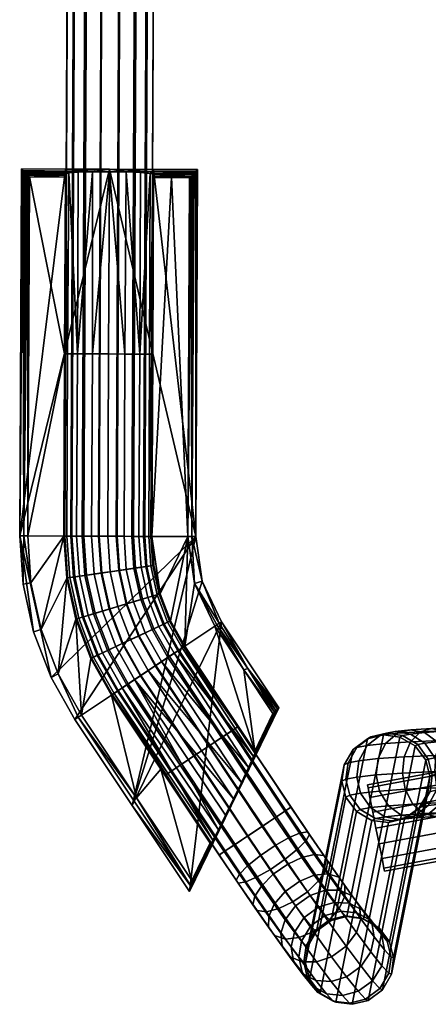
# Model space of a CAD drawing. Header units: millimetres. Extents: x -269 to 269, y -226 to 297.
# Tile 1 of 256: x -269 to -218, y -225 to -102. Entities that reach past the tile are written whole.
import ezdxf

# ---------------------------------------------------------------- set-up
doc = ezdxf.new("R2010")
doc.units = ezdxf.units.MM
doc.layers.add('nozky', color=250, linetype='Continuous')
doc.layers.add('podnoz', color=7, linetype='Continuous')

msp = doc.modelspace()

# ---------------------------------------------------------------- meshes
at = {"layer": 'nozky'}
mesh = msp.add_polyface(dxfattribs=at)
corners = [(-252.67, -121.52, 8.9), (-252.37, -121.28, 4.5), (-253.86, -121.41, 7.11), (-246.95, -121.25, 3.6), (-247.15, -121.45, 7.2), (-255.64, -121.34, 5.92), (-257.75, -121), (-246.75, -121.05), (-252.25, -121.03), (-257.75, -121.31, 5.5), (-259.85, -121.32, 5.92), (-263.12, -121.23, 4.5), (-261.64, -121.38, 7.11), (-268.35, -121.35, 7.2), (-262.83, -121.47, 8.9), (-263.25, -120.98), (-268.75, -120.95), (-268.55, -121.15, 3.6), (-256.15, 225.99, 5.5), (-256.4, 171.61, 5.5), (-254.3, 171.62, 5.92), (-252.51, 171.68, 7.11), (-252.26, 225.89, 7.11), (-258.26, 225.98, 5.92), (-258.51, 171.64, 5.92), (-261.23, 225.83, 8.9), (-261.9, 171.94, 11), (-261.48, 171.82, 8.9), (-260.29, 171.71, 7.11), (-246.4, 172.25, 18), (-250.78, 198.77, 18), (-250.9, 172.28, 18), (-261.9, 172.33, 18), (-261.78, 198.83, 18), (-266.4, 172.35, 18), (-254.3, 171.62, 5.92), (-245.4, 171.25), (-252.51, 171.68, 7.11), (-251.32, 171.77, 8.9), (-256.4, 171.61, 5.5), (-258.51, 171.64, 5.92), (-267.4, 171.35), (-260.29, 171.71, 7.11), (-261.48, 171.82, 8.9), (-250.9, 171.89, 11), (-246.4, 172.25, 18), (-250.9, 172.28, 18), (-261.9, 171.94, 11), (-266.4, 172.35, 18), (-261.9, 172.33, 18)]
mesh.append_faces([[corners[k] for k in face] for face in [(0, 1, 2, 2), (3, 1, 4, 4), (1, 5, 2, 2), (5, 1, 6, 6), (3, 7, 8, 1), (8, 6, 1, 1), (9, 5, 6, 6), (10, 11, 12, 12), (11, 13, 14, 14), (11, 14, 12, 12), (10, 9, 6, 6), (11, 15, 16, 17), (11, 10, 6, 6), (13, 11, 17, 17), (11, 6, 15, 15), (0, 4, 1, 1), (18, 19, 20, 20), (21, 22, 20, 20), (23, 24, 19, 19), (25, 26, 27, 27), (23, 28, 24, 24), (29, 30, 31, 31), (32, 33, 34, 34), (35, 36, 37, 37), (38, 37, 36, 36), (39, 36, 35, 35), (40, 41, 39, 39), (36, 39, 41, 41), (41, 40, 42, 42), (43, 41, 42, 42), (44, 38, 36, 36), (44, 45, 46, 46), (44, 36, 45, 45), (41, 47, 48, 48), (47, 49, 48, 48), (43, 47, 41, 41)]])
mesh = msp.add_polyface(dxfattribs=at)
corners = [(-252.67, -121.52, 8.9), (-253.86, -121.41, 7.11), (-253.96, -144.09, 7.11), (-255.64, -121.34, 5.92), (-252.74, -144.1, 8.98), (-252.25, -121.64, 11), (-252.25, -121.83, 14.5), (-252.35, -144.1, 14.87), (-252.25, -122.03, 18), (-255.83, -144.08, 5.89), (-259.85, -121.32, 5.92), (-261.64, -121.38, 7.11), (-261.74, -144.06, 7.11), (-262.83, -121.47, 8.9), (-259.88, -144.06, 5.89), (-257.75, -121.31, 5.5), (-263.25, -121.59, 11), (-262.97, -144.05, 8.98), (-263.25, -121.78, 14.5), (-263.35, -144.05, 11), (-263.35, -144.05, 18), (-263.25, -121.98, 18), (-263.25, -120.98), (-268.96, -166.79), (-268.75, -120.95), (-257.75, -121), (-246.75, -121.05), (-246.96, -166.89), (-252.25, -121.03), (-246.96, -166.89), (-246.75, -121.05), (-246.95, -121.25, 3.6), (-247.35, -121.65, 10.8), (-247.46, -166.89, 9), (-247.15, -121.45, 7.2), (-268.15, -121.55, 10.8), (-268.46, -166.79, 9), (-267.95, -121.75, 14.4), (-268.35, -121.35, 7.2), (-268.55, -121.15, 3.6), (-268.75, -120.95), (-268.96, -166.79), (-247.55, -121.85, 14.4), (-250, -122.04, 18), (-247.75, -122.05, 18), (-252.25, -121.83, 14.5), (-252.25, -122.03, 18), (-252.25, -121.64, 11), (-247.35, -121.65, 10.8), (-252.67, -121.52, 8.9), (-267.95, -121.75, 14.4), (-263.25, -121.98, 18), (-263.25, -121.78, 14.5), (-267.75, -121.95, 18), (-263.25, -121.59, 11), (-268.15, -121.55, 10.8), (-262.83, -121.47, 8.9), (-268.35, -121.35, 7.2), (-247.15, -121.45, 7.2), (-267.75, -121.95, 18), (-263.35, -144.05, 18), (-263.25, -121.98, 18)]
mesh.append_faces([[corners[k] for k in face] for face in [(0, 1, 2, 2), (1, 3, 2, 2), (4, 5, 0, 0), (6, 7, 8, 8), (4, 7, 5, 5), (7, 6, 5, 5), (9, 2, 3, 3), (10, 11, 12, 12), (13, 12, 11, 11), (10, 14, 15, 15), (16, 17, 13, 13), (18, 19, 16, 16), (20, 18, 21, 21), (9, 3, 15, 15), (22, 23, 24, 24), (23, 22, 25, 25), (26, 27, 28, 28), (27, 25, 28, 28), (29, 30, 31, 31), (32, 33, 34, 34), (35, 36, 37, 37), (36, 38, 39, 39), (40, 41, 39, 39), (42, 43, 44, 44), (45, 46, 43, 43), (47, 42, 48, 48), (42, 47, 45, 45), (47, 48, 49, 49), (43, 42, 45, 45), (50, 51, 52, 52), (51, 50, 53, 53), (50, 52, 54, 54), (50, 54, 55, 55), (56, 55, 54, 54), (55, 56, 57, 57), (49, 48, 58, 58), (59, 60, 61, 61)]])
mesh = msp.add_polyface(dxfattribs=at)
corners = [(-252.21, -170.48, 11), (-252.46, -166.87, 14.5), (-252.46, -166.87, 11), (-252.46, -166.87, 18), (-252.25, -122.03, 18), (-252.35, -144.1, 14.87), (-252.67, -121.52, 8.9), (-253.96, -144.09, 7.11), (-252.74, -144.1, 8.98), (-254.07, -166.86, 7.11), (-252.84, -166.86, 8.98), (-257.85, -144.07, 5.5), (-257.96, -166.84, 5.5), (-255.93, -166.85, 5.89), (-255.83, -144.08, 5.89), (-257.75, -121.31, 5.5), (-259.88, -144.06, 5.89), (-259.98, -166.83, 5.89), (-261.74, -144.06, 7.11), (-261.85, -166.82, 7.11), (-262.83, -121.47, 8.9), (-262.97, -144.05, 8.98), (-263.07, -166.82, 8.98), (-263.35, -144.05, 11), (-263.25, -121.78, 14.5), (-263.46, -166.82, 14.5), (-263.35, -144.05, 18), (-263.46, -166.82, 11), (-263.25, -121.59, 11), (-263.46, -166.82, 18), (-259.85, -121.32, 5.92), (-246.96, -166.89), (-268.96, -166.79), (-257.75, -121), (-247.55, -121.85, 14.4), (-247.75, -122.05, 18), (-247.96, -166.89, 18), (-247.46, -166.89, 9), (-247.35, -121.65, 10.8), (-246.96, -166.89), (-246.95, -121.25, 3.6), (-247.15, -121.45, 7.2), (-267.96, -166.8, 18), (-267.75, -121.95, 18), (-267.95, -121.75, 14.4), (-268.46, -166.79, 9), (-268.55, -121.15, 3.6), (-268.96, -166.79), (-268.15, -121.55, 10.8), (-268.35, -121.35, 7.2), (-250, -122.04, 18), (-252.25, -122.03, 18), (-252.46, -166.87, 18), (-247.96, -166.89, 18), (-247.75, -122.05, 18), (-263.35, -144.05, 18), (-267.75, -121.95, 18), (-267.96, -166.8, 18), (-263.46, -166.82, 18)]
mesh.append_faces([[corners[k] for k in face] for face in [(0, 1, 2, 2), (3, 4, 5, 5), (6, 7, 8, 8), (7, 9, 10, 8), (8, 2, 1, 5), (11, 12, 13, 14), (15, 16, 11, 11), (14, 15, 11, 11), (14, 13, 9, 7), (10, 2, 8, 8), (3, 5, 1, 1), (16, 17, 12, 11), (17, 16, 18, 19), (20, 21, 18, 18), (21, 22, 19, 18), (23, 24, 25, 25), (26, 25, 24, 24), (23, 27, 22, 21), (28, 23, 21, 21), (23, 25, 27, 27), (26, 29, 25, 25), (30, 18, 16, 16), (31, 32, 33, 33), (34, 35, 36, 36), (34, 37, 38, 38), (37, 34, 36, 36), (37, 39, 40, 41), (42, 43, 44, 44), (42, 44, 45, 45), (45, 46, 47, 47), (48, 49, 45, 45), (50, 51, 52, 52), (53, 50, 52, 52), (50, 53, 54, 54), (55, 56, 57, 57), (58, 55, 57, 57)]])
mesh = msp.add_polyface(dxfattribs=at)
corners = [(-254.75, -175.02, 5.89), (-252.97, -174.49, 7.11), (-253.8, -170.71, 7.11), (-255.65, -170.98, 5.89), (-256.69, -175.61, 5.5), (-257.65, -171.27, 5.5), (-258.63, -176.19, 5.89), (-259.65, -171.56, 5.89), (-260.42, -176.73, 7.11), (-261.5, -171.83, 7.11), (-261.59, -177.08, 8.98), (-262.71, -172, 8.98), (-261.96, -177.19, 11), (-263.09, -172.06, 11), (-255.1, -179.75, 5.5), (-253.27, -178.89, 5.89), (-256.93, -180.62, 5.89), (-258.62, -181.41, 7.11), (-259.73, -181.93, 8.98), (-260.08, -182.1, 11), (-255.93, -166.85, 5.89), (-254.07, -166.86, 7.11), (-257.96, -166.84, 5.5), (-259.98, -166.83, 5.89), (-261.85, -166.82, 7.11), (-263.46, -166.82, 11), (-263.07, -166.82, 8.98), (-263.46, -166.82, 14.5), (-263.09, -172.06, 18), (-263.46, -166.82, 18), (-261.96, -177.19, 18), (-260.08, -182.1, 18), (-267.23, -178.77), (-268.54, -172.81), (-268.96, -166.79), (-265.04, -184.47), (-246.96, -166.89), (-262.07, -189.72), (-266.27, -178.48, 18), (-267.55, -172.67, 18), (-268.54, -172.81), (-267.23, -178.77), (-268.46, -166.79, 9), (-267.96, -166.8, 18), (-268.96, -166.79), (-263.46, -166.82, 18), (-267.55, -172.67, 18), (-266.27, -178.48, 18), (-263.09, -172.06, 18), (-264.14, -184.04, 18), (-267.96, -166.8, 18), (-261.24, -189.17, 18), (-260.08, -182.1, 18), (-261.96, -177.19, 18)]
mesh.append_faces([[corners[k] for k in face] for face in [(0, 1, 2, 3), (4, 0, 3, 5), (6, 4, 5, 7), (8, 6, 7, 9), (10, 8, 9, 11), (12, 10, 11, 13), (14, 15, 0, 4), (16, 14, 4, 6), (17, 16, 6, 8), (18, 17, 8, 10), (19, 18, 10, 12), (20, 3, 2, 21), (3, 20, 22, 5), (23, 7, 5, 22), (24, 9, 7, 23), (25, 13, 11, 26), (13, 25, 27, 27), (26, 11, 9, 24), (27, 28, 13, 13), (27, 29, 28, 28), (28, 30, 12, 13), (30, 31, 19, 12), (32, 33, 34, 34), (35, 32, 34, 34), (35, 34, 36, 36), (37, 35, 36, 36), (38, 39, 40, 41), (42, 39, 43, 43), (40, 42, 44, 44), (39, 42, 40, 40), (45, 46, 47, 47), (45, 47, 48, 48), (49, 48, 47, 47), (45, 50, 46, 46), (51, 52, 53, 53), (48, 49, 53, 53)]])
mesh = msp.add_polyface(dxfattribs=at)
corners = [(-251.79, -174.14, 8.98), (-251.42, -174.03, 11), (-252.21, -170.48, 11), (-252.59, -170.54, 8.98), (-252.97, -174.49, 7.11), (-253.8, -170.71, 7.11), (-250.48, -177.58, 8.98), (-250.13, -177.41, 11), (-251.58, -178.1, 7.11), (-253.27, -178.89, 5.89), (-254.75, -175.02, 5.89), (-252.21, -170.48, 18), (-252.46, -166.87, 18), (-252.46, -166.87, 14.5), (-254.07, -166.86, 7.11), (-252.84, -166.86, 8.98), (-252.46, -166.87, 11), (-251.42, -174.03, 18), (-250.13, -177.41, 18), (-248.34, -180.57, 14.5), (-248.66, -180.78, 8.98), (-248.34, -180.57, 11), (-251.24, -182.5, 5.89), (-249.68, -181.46, 7.11), (-255.1, -179.75, 5.5), (-252.92, -183.62, 5.5), (-248.34, -180.57, 18), (-246.16, -172.44), (-254.91, -200.47), (-246.96, -166.89), (-262.07, -189.72), (-247.11, -172.73, 18), (-244.6, -178.07, 18), (-244.32, -177.89, 12), (-247.46, -166.89, 9), (-247.96, -166.89, 18), (-244.04, -177.7, 6), (-246.16, -172.44), (-243.77, -177.52), (-246.96, -166.89), (-240.97, -183.52, 18), (-240.48, -183.35, 9), (-251.42, -174.03, 18), (-247.96, -166.89, 18), (-252.46, -166.87, 18), (-252.21, -170.48, 18), (-250.13, -177.41, 18), (-248.34, -180.57, 18), (-247.11, -172.73, 18), (-244.6, -178.07, 18)]
mesh.append_faces([[corners[k] for k in face] for face in [(0, 1, 2, 3), (4, 0, 3, 5), (6, 7, 1, 0), (8, 6, 0, 4), (9, 8, 4, 10), (11, 12, 13, 13), (14, 5, 3, 15), (15, 3, 2, 16), (2, 1, 17, 11), (13, 2, 11, 11), (1, 7, 18, 17), (19, 18, 7, 7), (6, 20, 21, 7), (9, 22, 23, 8), (24, 25, 22, 9), (8, 23, 20, 6), (18, 19, 26, 26), (7, 21, 19, 19), (27, 28, 29, 29), (28, 30, 29, 29), (31, 32, 33, 33), (31, 34, 35, 35), (36, 31, 33, 33), (37, 36, 38, 38), (39, 34, 37, 37), (37, 34, 31, 31), (36, 37, 31, 31), (32, 40, 33, 33), (40, 41, 33, 33), (36, 41, 38, 38), (33, 41, 36, 36), (42, 43, 44, 44), (42, 44, 45, 45), (43, 42, 46, 46), (47, 43, 46, 46), (47, 48, 43, 43), (48, 47, 49, 49)]])
mesh = msp.add_polyface(dxfattribs=at)
corners = [(-252.92, -183.62, 5.5), (-255.1, -179.75, 5.5), (-256.93, -180.62, 5.89), (-254.6, -184.74, 5.89), (-258.62, -181.41, 7.11), (-256.16, -185.78, 7.11), (-259.73, -181.93, 8.98), (-257.17, -186.46, 8.98), (-260.08, -182.1, 11), (-257.5, -186.67, 11), (-260.08, -182.1, 18), (-257.5, -186.67, 14.5), (-257.5, -186.67, 18), (-243.77, -177.52), (-247.74, -211.22), (-254.91, -200.47), (-246.16, -172.44), (-264.14, -184.04, 18), (-266.27, -178.48, 18), (-267.23, -178.77), (-265.04, -184.47), (-261.24, -189.17, 18), (-261.66, -189.44, 9), (-262.07, -189.72), (-254.35, -199.5, 18), (-247.6, -210.53, 9), (-247.46, -209.84, 18), (-254.91, -200.47), (-247.74, -211.22), (-240.37, -195.73, 6.95), (-249.68, -181.46, 7.11), (-251.24, -182.5, 5.89), (-242.24, -199.64, 5.5), (-244.14, -203.49, 6.95), (-245.09, -205.28, 11), (-244.82, -204.81, 8.74), (-241.25, -197.58, 5.86), (-251.34, -195.91, 18), (-243.24, -201.68, 5.86), (-245.18, -205.14, 18), (-264.14, -184.04, 18), (-261.24, -189.17, 18), (-261.96, -177.19, 18), (-257.5, -186.67, 18), (-260.08, -182.1, 18), (-254.35, -199.5, 18), (-247.46, -209.84, 18), (-245.18, -205.14, 18), (-251.34, -195.91, 18)]
mesh.append_faces([[corners[k] for k in face] for face in [(0, 1, 2, 3), (4, 5, 3, 2), (6, 7, 5, 4), (8, 9, 7, 6), (10, 11, 8, 8), (11, 9, 8, 8), (10, 12, 11, 11), (13, 14, 15, 15), (16, 13, 15, 15), (17, 18, 19, 20), (21, 17, 22, 22), (17, 20, 23, 22), (24, 21, 22, 22), (24, 25, 26, 26), (25, 24, 22, 22), (25, 22, 23, 27), (27, 28, 25, 25), (29, 30, 31, 31), (32, 0, 3, 3), (33, 3, 5, 5), (34, 7, 9, 9), (34, 9, 11, 11), (7, 35, 5, 5), (0, 36, 31, 31), (37, 11, 12, 12), (33, 38, 3, 3), (35, 33, 5, 5), (39, 34, 11, 11), (39, 11, 37, 37), (7, 34, 35, 35), (40, 41, 42, 42), (41, 43, 44, 44), (45, 43, 41, 41), (46, 47, 48, 48), (45, 46, 48, 48), (45, 48, 43, 43)]])
mesh = msp.add_polyface(dxfattribs=at)
corners = [(-247.74, -211.22), (-243.77, -177.52), (-236.6, -188.27), (-239.61, -193.66, 18), (-248.34, -180.57, 18), (-248.34, -180.57, 14.5), (-239.52, -193.8, 11), (-248.34, -180.57, 11), (-239.74, -194.35, 8.73), (-248.66, -180.78, 8.98), (-249.68, -181.46, 7.11), (-240.37, -195.73, 6.95), (-242.24, -199.64, 5.5), (-254.6, -184.74, 5.89), (-243.24, -201.68, 5.86), (-241.25, -197.58, 5.86), (-252.92, -183.62, 5.5), (-251.24, -182.5, 5.89), (-240.97, -183.52, 18), (-237.34, -188.97, 18), (-237.15, -188.79, 13.5), (-240.48, -183.35, 9), (-236.78, -188.44, 4.5), (-236.6, -188.27), (-236.97, -188.62, 9), (-243.77, -177.52), (-239.61, -193.66, 18), (-240.97, -183.52, 18), (-244.6, -178.07, 18), (-237.34, -188.97, 18), (-248.34, -180.57, 18), (-247.6, -210.53, 9), (-247.74, -211.22), (-244.14, -203.49, 6.95), (-243.24, -201.68, 5.86), (-242.24, -199.64, 5.5), (-236.6, -188.27), (-245.09, -205.28, 11), (-247.46, -209.84, 18), (-245.18, -205.14, 18), (-244.82, -204.81, 8.74), (-236.78, -188.44, 4.5), (-240.37, -195.73, 6.95), (-241.25, -197.58, 5.86), (-239.74, -194.35, 8.73), (-236.97, -188.62, 9), (-237.15, -188.79, 13.5), (-239.61, -193.66, 18), (-239.52, -193.8, 11), (-237.34, -188.97, 18)]
mesh.append_faces([[corners[k] for k in face] for face in [(0, 1, 2, 2), (3, 4, 5, 5), (6, 5, 7, 7), (8, 9, 10, 10), (9, 6, 7, 7), (8, 10, 11, 11), (6, 9, 8, 8), (12, 13, 14, 14), (15, 16, 12, 12), (11, 17, 15, 15), (3, 5, 6, 6), (18, 19, 20, 20), (21, 18, 20, 20), (21, 22, 23, 23), (21, 24, 22, 22), (23, 25, 21, 21), (20, 24, 21, 21), (26, 27, 28, 28), (27, 26, 29, 29), (28, 30, 26, 26), (31, 32, 33, 33), (34, 33, 32, 32), (32, 35, 34, 34), (35, 32, 36, 36), (37, 38, 31, 31), (38, 37, 39, 39), (31, 40, 37, 37), (40, 31, 33, 33), (41, 42, 43, 43), (44, 42, 41, 41), (36, 41, 43, 43), (45, 44, 41, 41), (36, 43, 35, 35), (46, 47, 48, 48), (49, 47, 46, 46), (45, 46, 48, 48), (45, 48, 44, 44)]])
at = {"layer": 'podnoz'}
mesh = msp.add_polyface(dxfattribs=at)
corners = [(-252.31, -170.5, 9.93), (-253.08, -170.61, 8.02), (-253.34, -166.86, 8.02), (-252.56, -166.87, 9.93), (-252.33, -170.5, 12.16), (-252.58, -166.87, 12.16), (-251.48, 236.28, 8.02), (-250.71, 236.28, 9.93), (-253.48, -166.86, 14.2), (-250.73, 236.28, 12.16), (-251.63, 236.28, 14.2), (-256.89, -166.85, 16.39), (-254.97, -166.86, 15.62), (-253.12, 236.29, 15.62), (-255.03, 236.29, 16.39), (-261.16, -166.83, 15.47), (-259.12, -166.84, 16.38), (-257.26, 236.31, 16.38), (-259.3, 236.31, 15.47), (-263.35, -166.82, 12.07), (-262.58, -166.82, 13.98), (-260.73, 236.32, 13.98), (-261.5, 236.32, 12.07), (-262.43, -166.82, 7.8), (-263.33, -166.82, 9.84), (-261.48, 236.32, 9.84), (-260.58, 236.32, 7.8), (-259.03, -166.84, 5.61), (-260.94, -166.83, 6.38), (-259.09, 236.31, 6.38), (-257.18, 236.3, 5.61), (-254.76, -166.86, 6.53), (-256.8, -166.85, 5.62), (-254.95, 236.29, 5.62), (-252.91, 236.29, 6.53), (-230.5, 200.92, 424.8), (-232.37, 201.6, 419.43), (-230.21, 201.49, 418.88), (-228.47, 200.86, 423.87), (-225.61, 200.23, 428.8), (-226.68, 201.58, 423.15), (-224.02, 201, 427.75), (-227.42, 200.24, 430.1), (-229.03, 201.14, 431.37), (-232.3, 201.86, 425.73), (-220.5, 200.49, 431.75), (-222.72, 202.41, 427), (-219.41, 201.93, 430.77), (-221.85, 199.68, 433.09), (-223.37, 199.65, 434.72), (-224.72, 200.51, 436.27), (-216.27, 200.07, 434.99), (-215.42, 201.54, 433.82), (-217.31, 199.24, 436.56), (-218.49, 199.18, 438.46), (-219.53, 200.01, 440.24), (-220.23, 201.45, 441.55), (-225.62, 201.97, 437.42), (-211.48, 199.77, 437.36), (-210.91, 201.26, 436.05), (-212.17, 198.91, 439.1), (-212.97, 198.83, 441.18), (-213.67, 199.64, 443.14), (-214.13, 201.06, 444.56), (-206.69, 199.6, 438.69), (-206.4, 201.1, 437.3), (-207.04, 198.73, 440.52), (-207.45, 198.63, 442.72), (-207.8, 199.43, 444.77), (-208.04, 200.85, 446.25), (-201.74, 199.55, 439.14), (-201.74, 198.67, 441), (-201.74, 198.57, 443.23), (-201.74, 199.36, 445.32), (-201.74, 201.05, 437.72), (-201.74, 200.77, 446.82), (-170, 199.55, 439.14), (-170, 198.67, 441), (-170, 198.57, 443.23), (-170, 199.36, 445.32), (-170, 201.05, 437.72), (-170, 200.77, 446.82)]
mesh.append_faces([[corners[k] for k in face] for face in [(0, 1, 2, 3), (4, 0, 3, 5), (3, 2, 6, 7), (8, 5, 9, 10), (5, 3, 7, 9), (11, 12, 13, 14), (15, 16, 17, 18), (16, 11, 14, 17), (12, 8, 10, 13), (19, 20, 21, 22), (23, 24, 25, 26), (24, 19, 22, 25), (27, 28, 29, 30), (31, 32, 33, 34), (2, 31, 34, 6), (32, 27, 30, 33), (28, 23, 26, 29), (20, 15, 18, 21), (35, 36, 37, 38), (39, 38, 40, 41), (42, 35, 38, 39), (43, 44, 35, 42), (45, 41, 46, 47), (48, 39, 41, 45), (49, 42, 39, 48), (50, 43, 42, 49), (51, 45, 47, 52), (53, 48, 45, 51), (54, 49, 48, 53), (55, 50, 49, 54), (56, 57, 50, 55), (58, 51, 52, 59), (60, 53, 51, 58), (61, 54, 53, 60), (62, 55, 54, 61), (63, 56, 55, 62), (64, 58, 59, 65), (66, 60, 58, 64), (67, 61, 60, 66), (68, 62, 61, 67), (69, 63, 62, 68), (66, 64, 70, 71), (68, 67, 72, 73), (67, 66, 71, 72), (64, 65, 74, 70), (69, 68, 73, 75), (71, 70, 76, 77), (73, 72, 78, 79), (72, 71, 77, 78), (70, 74, 80, 76), (75, 73, 79, 81)]])
mesh = msp.add_polyface(dxfattribs=at)
corners = [(-253.83, -174.75, 15.62), (-252.4, -178.48, 15.62), (-251.05, -177.85, 14.2), (-252.41, -174.32, 14.2), (-255.66, -175.3, 16.39), (-254.13, -179.3, 16.39), (-257.8, -175.94, 16.38), (-256.15, -180.25, 16.38), (-259.75, -176.53, 15.47), (-258, -181.12, 15.47), (-261.12, -176.94, 13.98), (-259.28, -181.72, 13.98), (-261.86, -177.16, 12.07), (-259.98, -182.05, 12.07), (-261.84, -177.15, 9.84), (-259.97, -182.04, 9.84), (-260.98, -176.89, 7.8), (-259.15, -181.66, 7.8), (-259.55, -176.46, 6.38), (-257.8, -181.02, 6.38), (-257.72, -175.92, 5.61), (-256.07, -180.21, 5.61), (-255.58, -175.27, 5.62), (-254.05, -179.26, 5.62), (-253.63, -174.69, 6.53), (-252.21, -178.39, 6.53), (-252.27, -174.28, 8.02), (-250.92, -177.79, 8.02), (-252.31, -170.5, 9.93), (-251.52, -174.06, 9.93), (-253.08, -170.61, 8.02), (-253.22, -170.63, 14.2), (-251.54, -174.06, 12.16), (-252.33, -170.5, 12.16), (-254.7, -170.84, 15.62), (-256.59, -171.12, 16.39), (-258.8, -171.44, 16.38), (-260.81, -171.73, 15.47), (-262.22, -171.93, 13.98), (-262.99, -172.04, 12.07), (-262.97, -172.04, 9.84), (-262.08, -171.91, 7.8), (-260.6, -171.7, 6.38), (-258.71, -171.42, 5.61), (-256.5, -171.11, 5.62), (-254.48, -170.81, 6.53), (-255.58, -185.39, 15.47), (-253.88, -184.26, 16.38), (-252.03, -183.03, 16.39), (-256.76, -186.18, 13.98), (-257.39, -186.6, 9.84), (-257.41, -186.61, 12.07), (-255.4, -185.28, 6.38), (-256.64, -186.1, 7.8), (-251.96, -182.98, 5.62), (-253.81, -184.22, 5.61), (-252.58, -166.87, 12.16), (-253.48, -166.86, 14.2), (-254.97, -166.86, 15.62), (-256.89, -166.85, 16.39), (-259.12, -166.84, 16.38), (-261.16, -166.83, 15.47), (-262.58, -166.82, 13.98), (-263.35, -166.82, 12.07), (-263.33, -166.82, 9.84), (-262.43, -166.82, 7.8), (-260.94, -166.83, 6.38), (-259.03, -166.84, 5.61), (-256.8, -166.85, 5.62), (-254.76, -166.86, 6.53), (-253.34, -166.86, 8.02)]
mesh.append_faces([[corners[k] for k in face] for face in [(0, 1, 2, 3), (4, 5, 1, 0), (6, 7, 5, 4), (8, 9, 7, 6), (10, 11, 9, 8), (12, 13, 11, 10), (14, 15, 13, 12), (16, 17, 15, 14), (18, 19, 17, 16), (20, 21, 19, 18), (22, 23, 21, 20), (24, 25, 23, 22), (26, 27, 25, 24), (28, 29, 26, 30), (31, 3, 32, 33), (34, 0, 3, 31), (35, 4, 0, 34), (36, 6, 4, 35), (37, 8, 6, 36), (38, 10, 8, 37), (39, 12, 10, 38), (40, 14, 12, 39), (41, 16, 14, 40), (42, 18, 16, 41), (43, 20, 18, 42), (44, 22, 20, 43), (45, 24, 22, 44), (30, 26, 24, 45), (46, 47, 7, 9), (47, 48, 5, 7), (49, 46, 9, 11), (50, 51, 13, 15), (52, 53, 17, 19), (53, 50, 15, 17), (54, 55, 21, 23), (55, 52, 19, 21), (51, 49, 11, 13), (31, 33, 56, 57), (35, 34, 58, 59), (37, 36, 60, 61), (36, 35, 59, 60), (34, 31, 57, 58), (38, 37, 61, 62), (40, 39, 63, 64), (42, 41, 65, 66), (41, 40, 64, 65), (44, 43, 67, 68), (30, 45, 69, 70), (45, 44, 68, 69), (43, 42, 66, 67), (39, 38, 62, 63)]])
mesh = msp.add_polyface(dxfattribs=at)
corners = [(-113.53, -181.73, 319.45), (-141.66, -184.84, 319.45), (-141.7, -184.46, 321.47), (-113.57, -181.34, 321.47), (-113.41, -182.95, 317.59), (-141.51, -186.05, 317.59), (-113.53, -181.73, 323.5), (-141.66, -184.84, 323.5), (-141.51, -186.05, 325.36), (-113.41, -182.95, 325.36), (-85.21, -179.3, 319.45), (-85.24, -178.91, 321.47), (-85.12, -180.52, 317.59), (-84.98, -182.38, 316.36), (-113.23, -184.8, 316.36), (-85.12, -180.52, 325.36), (-113.23, -184.8, 326.59), (-84.98, -182.38, 326.59), (-85.21, -179.3, 323.5), (-56.84, -177.56, 319.45), (-56.85, -177.17, 321.47), (-56.78, -178.78, 317.59), (-56.68, -180.64, 316.36), (-56.59, -182.66, 315.97), (-84.84, -184.4, 315.97), (-56.68, -180.64, 326.59), (-84.84, -184.4, 326.97), (-56.59, -182.66, 326.97), (-56.78, -178.78, 325.36), (-56.84, -177.56, 323.5), (-28.43, -176.51, 319.45), (-28.44, -176.13, 321.47), (-28.4, -177.74, 317.59), (-28.35, -179.6, 316.36), (-28.3, -181.63, 315.97), (-28.25, -183.65, 316.36), (-56.49, -184.69, 316.36), (-28.3, -181.63, 326.97), (-56.49, -184.69, 326.59), (-28.25, -183.65, 326.59), (-28.35, -179.6, 326.59), (-28.4, -177.74, 325.36), (-28.43, -176.51, 323.5), (0, -176.17, 319.45), (0, -175.78, 321.47), (0, -177.39, 317.59), (0, -179.25, 316.36), (0, -181.28, 315.97), (0, -183.3, 316.36), (0, -185.17, 317.59), (-28.21, -185.51, 317.59), (0, -183.3, 326.59), (-28.21, -185.51, 325.36), (0, -185.17, 325.36), (0, -181.28, 326.97), (0, -179.25, 326.59), (0, -177.39, 325.36), (0, -176.17, 323.5), (-251.52, -174.06, 9.93), (-250.22, -177.46, 9.93), (-250.92, -177.79, 8.02), (-252.27, -174.28, 8.02), (-251.54, -174.06, 12.16), (-250.24, -177.46, 12.16), (-252.41, -174.32, 14.2), (-251.05, -177.85, 14.2), (-252.33, -170.5, 12.16), (-252.31, -170.5, 9.93), (-248.43, -180.63, 9.93), (-249.08, -181.06, 8.02), (-249.2, -181.14, 14.2), (-248.45, -180.64, 12.16), (-252.03, -183.03, 16.39), (-250.44, -181.97, 15.62), (-252.4, -178.48, 15.62), (-254.13, -179.3, 16.39), (-250.26, -181.85, 6.53), (-252.21, -178.39, 6.53), (-251.96, -182.98, 5.62), (-254.05, -179.26, 5.62)]
mesh.append_faces([[corners[k] for k in face] for face in [(0, 1, 2, 3), (4, 5, 1, 0), (6, 7, 8, 9), (3, 2, 7, 6), (10, 0, 3, 11), (12, 4, 0, 10), (13, 14, 4, 12), (15, 9, 16, 17), (18, 6, 9, 15), (11, 3, 6, 18), (19, 10, 11, 20), (21, 12, 10, 19), (22, 13, 12, 21), (23, 24, 13, 22), (25, 17, 26, 27), (28, 15, 17, 25), (29, 18, 15, 28), (20, 11, 18, 29), (30, 19, 20, 31), (32, 21, 19, 30), (33, 22, 21, 32), (34, 23, 22, 33), (35, 36, 23, 34), (37, 27, 38, 39), (40, 25, 27, 37), (41, 28, 25, 40), (42, 29, 28, 41), (31, 20, 29, 42), (43, 30, 31, 44), (45, 32, 30, 43), (46, 33, 32, 45), (47, 34, 33, 46), (48, 35, 34, 47), (49, 50, 35, 48), (51, 39, 52, 53), (54, 37, 39, 51), (55, 40, 37, 54), (56, 41, 40, 55), (57, 42, 41, 56), (44, 31, 42, 57), (58, 59, 60, 61), (62, 63, 59, 58), (64, 65, 63, 62), (66, 62, 58, 67), (68, 69, 60, 59), (70, 71, 63, 65), (71, 68, 59, 63), (72, 73, 74, 75), (73, 70, 65, 74), (69, 76, 77, 60), (76, 78, 79, 77)]])
mesh = msp.add_polyface(dxfattribs=at)
corners = [(-237.29, -209.06, 17.55), (-235.79, -211.2, 18.99), (-233.97, -209.91, 18.99), (-235.46, -207.79, 17.56), (-237.06, -205.46, 16.68), (-233.72, -206.96, 16.84), (-235.39, -204.51, 15.92), (-238.9, -206.72, 16.67), (-240.49, -208.01, 15.78), (-238.77, -210.52, 16.73), (-232.77, -204.1, 10.34), (-233.2, -204.84, 8.47), (-235.71, -201.1, 8.02), (-235.07, -200.67, 9.93), (-234, -203.91, 14.53), (-233.03, -203.74, 12.53), (-235.09, -200.68, 12.16), (-235.84, -201.18, 14.2), (-237.08, -202.01, 15.62), (-238.67, -203.07, 16.39), (-240.52, -204.3, 16.38), (-242.22, -205.43, 15.47), (-241.5, -209.05, 14.32), (-243.4, -206.22, 13.98), (-241.67, -210.16, 10.27), (-241.93, -209.8, 12.45), (-244.05, -206.65, 12.07), (-244.03, -206.64, 9.84), (-239.31, -209.38, 6.87), (-240.7, -209.99, 8.26), (-243.28, -206.14, 7.8), (-242.04, -205.32, 6.38), (-235.8, -207.18, 6.12), (-237.64, -208.44, 6.11), (-240.45, -204.26, 5.61), (-238.6, -203.02, 5.62), (-234.21, -205.89, 7.01), (-236.9, -201.89, 6.53), (-242.4, -191.08, 8.02), (-241.75, -190.65, 9.93), (-241.77, -190.66, 12.16), (-242.52, -191.16, 14.2), (-243.76, -191.99, 15.62), (-245.35, -193.05, 16.39), (-249.08, -181.06, 8.02), (-248.43, -180.63, 9.93), (-248.45, -180.64, 12.16), (-249.2, -181.14, 14.2), (-250.44, -181.97, 15.62), (-252.03, -183.03, 16.39), (-247.2, -194.28, 16.38), (-248.9, -195.41, 15.47), (-250.08, -196.2, 13.98), (-250.73, -196.63, 12.07), (-250.71, -196.62, 9.84), (-249.96, -196.12, 7.8), (-248.72, -195.3, 6.38), (-253.88, -184.26, 16.38), (-255.58, -185.39, 15.47), (-247.13, -194.24, 5.61), (-245.28, -193, 5.62), (-243.58, -191.87, 6.53), (-256.76, -186.18, 13.98), (-257.41, -186.61, 12.07), (-257.39, -186.6, 9.84), (-256.64, -186.1, 7.8), (-255.4, -185.28, 6.38), (-253.81, -184.22, 5.61), (-251.96, -182.98, 5.62), (-250.26, -181.85, 6.53)]
mesh.append_faces([[corners[k] for k in face] for face in [(0, 1, 2, 3), (4, 3, 5, 6), (7, 0, 3, 4), (8, 9, 0, 7), (10, 11, 12, 13), (14, 15, 16, 17), (4, 6, 18, 19), (8, 7, 20, 21), (7, 4, 19, 20), (6, 14, 17, 18), (22, 8, 21, 23), (24, 25, 26, 27), (28, 29, 30, 31), (29, 24, 27, 30), (32, 33, 34, 35), (11, 36, 37, 12), (36, 32, 35, 37), (33, 28, 31, 34), (23, 26, 25, 22), (13, 12, 38, 39), (16, 13, 39, 40), (18, 17, 41, 42), (19, 18, 42, 43), (17, 16, 40, 41), (39, 38, 44, 45), (40, 39, 45, 46), (42, 41, 47, 48), (43, 42, 48, 49), (41, 40, 46, 47), (43, 50, 20, 19), (21, 20, 50, 51), (23, 21, 51, 52), (27, 26, 53, 54), (30, 27, 54, 55), (26, 23, 52, 53), (31, 30, 55, 56), (51, 50, 57, 58), (34, 31, 56, 59), (35, 34, 59, 60), (12, 37, 61, 38), (37, 35, 60, 61), (50, 43, 49, 57), (53, 52, 62, 63), (54, 53, 63, 64), (52, 51, 58, 62), (56, 55, 65, 66), (59, 56, 66, 67), (61, 60, 68, 69), (38, 61, 69, 44), (60, 59, 67, 68), (64, 65, 55, 54)]])
mesh = msp.add_polyface(dxfattribs=at)
corners = [(-197.63, -193.11, 319.45), (-225.45, -198.26, 319.45), (-225.52, -197.88, 321.47), (-197.7, -192.73, 321.47), (-197.42, -194.31, 317.59), (-225.21, -199.46, 317.59), (-197.63, -193.11, 323.5), (-225.45, -198.26, 323.5), (-225.21, -199.46, 325.36), (-197.42, -194.31, 325.36), (-208.72, -194.03, 442.85), (-206.02, -193.99, 443.62), (-205.93, -196.01, 443.25), (-208.53, -196.06, 442.5), (-209.2, -192.18, 443.98), (-206.27, -192.13, 444.83), (-209.91, -190.96, 445.71), (-206.63, -190.9, 446.66), (-210.66, -190.58, 447.59), (-207.01, -190.52, 448.65), (-211.39, -190.97, 449.48), (-207.38, -190.91, 450.63), (-212.04, -192.21, 451.22), (-207.71, -192.13, 452.47), (-212.45, -194.08, 452.37), (-207.92, -194, 453.67), (-212.55, -196.1, 452.74), (-207.97, -196.03, 454.05), (-212.37, -198.12, 452.39), (-207.88, -198.05, 453.68), (-205.98, -198.04, 443.63), (-208.63, -198.08, 442.86), (-211.42, -194.11, 441.46), (-211.14, -196.13, 441.15), (-212.14, -192.26, 442.47), (-213.19, -191.05, 444.02), (-214.31, -190.69, 445.71), (-215.4, -191.09, 447.42), (-216.38, -192.33, 448.99), (-216.99, -194.21, 450.03), (-217.13, -196.24, 450.38), (-216.86, -198.26, 450.07), (-211.29, -198.16, 441.5), (-213.78, -194.22, 439.56), (-213.43, -196.24, 439.32), (-214.71, -192.38, 440.4), (-216.07, -191.19, 441.71), (-217.51, -190.83, 443.14), (-218.91, -191.25, 444.59), (-220.17, -192.51, 445.94), (-220.96, -194.39, 446.84), (-221.15, -196.42, 447.15), (-213.62, -198.27, 439.62), (-215.71, -194.36, 437.22), (-215.29, -196.37, 437.05), (-216.82, -192.53, 437.85), (-218.42, -191.35, 438.86), (-220.12, -191.02, 439.98), (-221.78, -191.45, 441.11), (-223.27, -192.72, 442.18), (-217.13, -194.51, 434.54), (-216.67, -196.52, 434.47), (-218.36, -192.69, 434.94), (-220.15, -191.54, 435.6), (-222.05, -191.22, 436.35), (-217.94, -194.66, 431.86), (-217.45, -196.66, 431.87), (-219.24, -192.86, 432.02), (-221.14, -191.72, 432.33), (-203.23, -196, 454.5), (-203.23, -193.98, 454.11), (-203.23, -198.02, 454.11), (-217.73, -196.82, 429.18), (-218.24, -194.82, 429.07), (-219.56, -193.03, 428.98), (-221.5, -191.92, 428.94)]
mesh.append_faces([[corners[k] for k in face] for face in [(0, 1, 2, 3), (4, 5, 1, 0), (6, 7, 8, 9), (3, 2, 7, 6), (10, 11, 12, 13), (14, 15, 11, 10), (16, 17, 15, 14), (18, 19, 17, 16), (20, 21, 19, 18), (22, 23, 21, 20), (24, 25, 23, 22), (26, 27, 25, 24), (28, 29, 27, 26), (13, 12, 30, 31), (32, 10, 13, 33), (34, 14, 10, 32), (35, 16, 14, 34), (36, 18, 16, 35), (37, 20, 18, 36), (38, 22, 20, 37), (39, 24, 22, 38), (40, 26, 24, 39), (41, 28, 26, 40), (33, 13, 31, 42), (43, 32, 33, 44), (45, 34, 32, 43), (46, 35, 34, 45), (47, 36, 35, 46), (48, 37, 36, 47), (49, 38, 37, 48), (50, 39, 38, 49), (51, 40, 39, 50), (44, 33, 42, 52), (53, 43, 44, 54), (55, 45, 43, 53), (56, 46, 45, 55), (57, 47, 46, 56), (58, 48, 47, 57), (59, 49, 48, 58), (60, 53, 54, 61), (62, 55, 53, 60), (63, 56, 55, 62), (64, 57, 56, 63), (65, 60, 61, 66), (67, 62, 60, 65), (68, 63, 62, 67), (69, 70, 25, 27), (27, 29, 71, 69), (65, 66, 72, 73), (68, 67, 74, 75), (67, 65, 73, 74)]])
mesh = msp.add_polyface(dxfattribs=at)
corners = [(-224.2, -194.61, 442.91), (-220.96, -194.39, 446.84), (-220.17, -192.51, 445.94), (-223.27, -192.72, 442.18), (-224.43, -196.65, 443.18), (-221.15, -196.42, 447.15), (-224.01, -198.66, 443.01), (-220.8, -198.44, 446.91), (-222.91, -200.49, 442.38), (-219.86, -200.28, 446.07), (-223.9, -191.68, 437.13), (-221.78, -191.45, 441.11), (-220.12, -191.02, 439.98), (-222.05, -191.22, 436.35), (-225.56, -192.97, 437.88), (-226.59, -194.87, 438.41), (-226.84, -196.91, 438.63), (-226.38, -198.91, 438.55), (-225.15, -200.73, 438.16), (-223.36, -201.89, 437.49), (-221.3, -201.66, 441.37), (-221.47, -202.2, 436.74), (-219.6, -202, 440.25), (-223.14, -191.43, 432.72), (-220.15, -191.54, 435.6), (-221.14, -191.72, 432.33), (-225.1, -191.91, 433.14), (-226.86, -193.21, 433.57), (-227.95, -195.13, 433.9), (-228.22, -197.17, 434.07), (-227.73, -199.17, 434.09), (-226.42, -200.97, 433.93), (-224.53, -202.11, 433.61), (-222.53, -202.4, 433.22), (-223.54, -191.64, 428.95), (-225.54, -192.14, 429), (-227.33, -193.47, 429.1), (-228.45, -195.4, 429.22), (-221.5, -191.92, 428.94), (-228.72, -197.44, 429.34), (-228.22, -199.43, 429.45), (-226.89, -201.22, 429.54), (-224.96, -202.34, 429.58), (-222.91, -202.61, 429.57), (-220.57, -201.92, 432.8), (-220.91, -202.11, 429.52), (-219.56, -193.03, 428.98), (-224.1, -215.72, 31.53), (-226.03, -214.6, 31.49), (-218.24, -194.82, 429.07), (-222.77, -217.51, 31.62), (-228.08, -214.33, 31.49), (-230.07, -214.83, 31.55), (-231.87, -216.15, 31.64), (-232.98, -218.08, 31.77), (-233.25, -220.12, 31.88), (-232.75, -222.12, 31.99), (-230.48, -207.43, 11.6), (-228.35, -210.47, 13.64), (-228.37, -211.81, 12.08), (-230.69, -208.49, 9.84), (-230.98, -206.72, 13.65), (-229.08, -209.43, 15.48), (-232.18, -206.57, 15.53), (-230.48, -208.99, 17.16), (-233.72, -206.96, 16.84), (-232.16, -209.18, 18.34), (-235.46, -207.79, 17.56), (-233.97, -209.91, 18.99), (-232.77, -204.1, 10.34), (-233.2, -204.84, 8.47), (-233.03, -203.74, 12.53), (-234, -203.91, 14.53), (-235.39, -204.51, 15.92), (-234.21, -205.89, 7.01), (-231.54, -209.78, 8.47), (-233.02, -211.24, 7.65), (-235.8, -207.18, 6.12), (-235.07, -200.67, 9.93), (-235.09, -200.68, 12.16)]
mesh.append_faces([[corners[k] for k in face] for face in [(0, 1, 2, 3), (4, 5, 1, 0), (6, 7, 5, 4), (8, 9, 7, 6), (10, 11, 12, 13), (14, 3, 11, 10), (15, 0, 3, 14), (16, 4, 0, 15), (17, 6, 4, 16), (18, 8, 6, 17), (19, 20, 8, 18), (21, 22, 20, 19), (23, 13, 24, 25), (26, 10, 13, 23), (27, 14, 10, 26), (28, 15, 14, 27), (29, 16, 15, 28), (30, 17, 16, 29), (31, 18, 17, 30), (32, 19, 18, 31), (33, 21, 19, 32), (26, 23, 34, 35), (28, 27, 36, 37), (27, 26, 35, 36), (23, 25, 38, 34), (29, 28, 37, 39), (31, 30, 40, 41), (33, 32, 42, 43), (32, 31, 41, 42), (44, 33, 43, 45), (30, 29, 39, 40), (38, 46, 47, 48), (46, 49, 50, 47), (35, 34, 51, 52), (37, 36, 53, 54), (36, 35, 52, 53), (34, 38, 48, 51), (40, 39, 55, 56), (39, 37, 54, 55), (57, 58, 59, 60), (61, 62, 58, 57), (63, 64, 62, 61), (65, 66, 64, 63), (67, 68, 66, 65), (69, 57, 60, 70), (71, 61, 57, 69), (72, 63, 61, 71), (73, 65, 63, 72), (74, 75, 76, 77), (70, 60, 75, 74), (71, 69, 78, 79)]])
mesh = msp.add_polyface(dxfattribs=at)
corners = [(-197.1, -196.15, 316.36), (-224.85, -201.29, 316.36), (-225.21, -199.46, 317.59), (-197.42, -194.31, 317.59), (-196.76, -198.15, 315.97), (-224.46, -203.28, 315.97), (-196.41, -200.14, 316.36), (-224.06, -205.26, 316.36), (-196.1, -201.98, 317.59), (-223.7, -207.09, 317.59), (-195.89, -203.19, 319.45), (-223.46, -208.3, 319.45), (-195.82, -203.57, 321.47), (-223.39, -208.67, 321.47), (-195.89, -203.19, 323.5), (-223.46, -208.3, 323.5), (-196.1, -201.98, 325.36), (-223.7, -207.09, 325.36), (-196.41, -200.14, 326.59), (-224.06, -205.26, 326.59), (-196.76, -198.15, 326.97), (-224.46, -203.28, 326.97), (-197.1, -196.15, 326.59), (-224.85, -201.29, 326.59), (-197.42, -194.31, 325.36), (-225.21, -199.46, 325.36), (-211.88, -199.98, 451.25), (-207.63, -199.91, 452.48), (-207.88, -198.05, 453.68), (-212.37, -198.12, 452.39), (-211.17, -201.2, 449.52), (-207.27, -201.14, 450.65), (-210.43, -201.58, 447.64), (-206.89, -201.52, 448.66), (-209.7, -201.18, 445.75), (-206.52, -201.13, 446.67), (-209.04, -199.95, 444.01), (-206.19, -199.9, 444.83), (-208.63, -198.08, 442.86), (-205.98, -198.04, 443.63), (-216.13, -200.11, 449.06), (-216.86, -198.26, 450.07), (-215.08, -201.31, 447.51), (-213.97, -201.68, 445.82), (-212.88, -201.28, 444.11), (-211.9, -200.04, 442.54), (-211.29, -198.16, 441.5), (-220.8, -198.44, 446.91), (-217.13, -196.24, 450.38), (-221.15, -196.42, 447.15), (-219.86, -200.28, 446.07), (-218.5, -201.47, 444.76), (-217.07, -201.82, 443.32), (-215.66, -201.41, 441.87), (-214.4, -200.15, 440.53), (-213.62, -198.27, 439.62), (-221.3, -201.66, 441.37), (-222.91, -200.49, 442.38), (-219.6, -202, 440.25), (-217.94, -201.56, 439.12), (-216.45, -200.29, 438.05), (-215.52, -198.4, 437.32), (-215.29, -196.37, 437.05), (-213.43, -196.24, 439.32), (-219.61, -201.74, 435.96), (-221.47, -202.2, 436.74), (-217.95, -200.45, 435.21), (-216.92, -198.55, 434.68), (-216.67, -196.52, 434.47), (-220.57, -201.92, 432.8), (-222.53, -202.4, 433.22), (-218.81, -200.62, 432.37), (-217.71, -198.7, 432.04), (-217.45, -196.66, 431.87), (-220.91, -202.11, 429.52), (-219.12, -200.78, 429.42), (-218, -198.86, 429.3), (-217.73, -196.82, 429.18), (-218.24, -194.82, 429.07), (-222.27, -219.5, 31.72), (-222.77, -217.51, 31.62), (-223.66, -223.47, 31.97), (-222.54, -221.54, 31.84)]
mesh.append_faces([[corners[k] for k in face] for face in [(0, 1, 2, 3), (4, 5, 1, 0), (6, 7, 5, 4), (8, 9, 7, 6), (10, 11, 9, 8), (12, 13, 11, 10), (14, 15, 13, 12), (16, 17, 15, 14), (18, 19, 17, 16), (20, 21, 19, 18), (22, 23, 21, 20), (24, 25, 23, 22), (26, 27, 28, 29), (30, 31, 27, 26), (32, 33, 31, 30), (34, 35, 33, 32), (36, 37, 35, 34), (38, 39, 37, 36), (40, 26, 29, 41), (42, 30, 26, 40), (43, 32, 30, 42), (44, 34, 32, 43), (45, 36, 34, 44), (46, 38, 36, 45), (47, 41, 48, 49), (50, 40, 41, 47), (51, 42, 40, 50), (52, 43, 42, 51), (53, 44, 43, 52), (54, 45, 44, 53), (55, 46, 45, 54), (56, 51, 50, 57), (58, 52, 51, 56), (59, 53, 52, 58), (60, 54, 53, 59), (61, 55, 54, 60), (62, 63, 55, 61), (64, 59, 58, 65), (66, 60, 59, 64), (67, 61, 60, 66), (68, 62, 61, 67), (69, 64, 65, 70), (71, 66, 64, 69), (72, 67, 66, 71), (73, 68, 67, 72), (71, 69, 74, 75), (73, 72, 76, 77), (72, 71, 75, 76), (78, 77, 79, 80), (76, 75, 81, 82), (77, 76, 82, 79)]])
mesh = msp.add_polyface(dxfattribs=at)
corners = [(-224.96, -202.34, 429.58), (-226.89, -201.22, 429.54), (-231.42, -223.91, 32.08), (-229.49, -225.02, 32.12), (-228.22, -199.43, 429.45), (-232.75, -222.12, 31.99), (-220.91, -202.11, 429.52), (-222.91, -202.61, 429.57), (-227.45, -225.29, 32.11), (-225.45, -224.8, 32.06), (-219.12, -200.78, 429.42), (-223.66, -223.47, 31.97), (-223.79, -216.59, 23.38), (-223.05, -217.4, 27.48), (-222.57, -219.39, 27.2), (-223.39, -218.5, 22.73), (-225.01, -214.89, 24.18), (-224.35, -215.62, 27.83), (-226.85, -213.87, 24.93), (-226.25, -214.52, 28.19), (-228.82, -213.66, 25.47), (-228.28, -214.25, 28.46), (-230.79, -214.19, 25.8), (-230.27, -214.75, 28.65), (-228.66, -224.2, 22.35), (-227.78, -225.17, 27.2), (-229.8, -224.9, 27.48), (-230.64, -223.99, 22.89), (-226.7, -223.67, 22.02), (-225.79, -224.66, 27.01), (-224.9, -222.35, 21.97), (-223.99, -223.34, 26.94), (-223.73, -220.47, 22.23), (-222.86, -221.42, 27.01), (-224.97, -215.1, 19.6), (-224.68, -216.87, 18.59), (-226.07, -213.56, 20.8), (-227.79, -212.68, 21.91), (-229.69, -212.57, 22.7), (-231.61, -213.14, 23.15), (-230.06, -222.43, 17.85), (-231.96, -222.32, 18.65), (-228.14, -221.85, 17.4), (-226.33, -220.54, 17.37), (-225.11, -218.73, 17.81), (-226.51, -213.04, 16.33), (-226.35, -214.62, 15.02), (-227.44, -211.73, 17.88), (-229.01, -211.04, 19.31), (-230.81, -211.06, 20.31), (-230.01, -219.35, 13.42), (-231.88, -219.99, 13.98), (-228.19, -218.04, 13.41), (-226.9, -216.33, 14.01), (-228.35, -210.47, 13.64), (-228.37, -211.81, 12.08), (-229.08, -209.43, 15.48), (-230.48, -208.99, 17.16), (-230.43, -214.93, 10.14), (-232.26, -216.22, 10.14), (-229.05, -213.33, 10.86), (-230.69, -208.49, 9.84), (-231.54, -209.78, 8.47), (-222.77, -217.51, 31.62), (-222.27, -219.5, 31.72), (-226.03, -214.6, 31.49), (-224.1, -215.72, 31.53), (-230.07, -214.83, 31.55), (-228.08, -214.33, 31.49), (-231.71, -223.8, 27.83), (-222.54, -221.54, 31.84)]
mesh.append_faces([[corners[k] for k in face] for face in [(0, 1, 2, 3), (1, 4, 5, 2), (6, 7, 8, 9), (10, 6, 9, 11), (7, 0, 3, 8), (12, 13, 14, 15), (16, 17, 13, 12), (18, 19, 17, 16), (20, 21, 19, 18), (22, 23, 21, 20), (24, 25, 26, 27), (28, 29, 25, 24), (30, 31, 29, 28), (32, 33, 31, 30), (15, 14, 33, 32), (34, 12, 15, 35), (36, 16, 12, 34), (37, 18, 16, 36), (38, 20, 18, 37), (39, 22, 20, 38), (40, 24, 27, 41), (42, 28, 24, 40), (43, 30, 28, 42), (44, 32, 30, 43), (35, 15, 32, 44), (45, 34, 35, 46), (47, 36, 34, 45), (48, 37, 36, 47), (49, 38, 37, 48), (50, 42, 40, 51), (52, 43, 42, 50), (53, 44, 43, 52), (46, 35, 44, 53), (54, 45, 46, 55), (56, 47, 45, 54), (57, 48, 47, 56), (58, 52, 50, 59), (60, 53, 52, 58), (55, 46, 53, 60), (61, 55, 60, 62), (63, 64, 14, 13), (65, 66, 17, 19), (66, 63, 13, 17), (67, 68, 21, 23), (68, 65, 19, 21), (8, 3, 26, 25), (3, 2, 69, 26), (11, 9, 29, 31), (64, 70, 33, 14), (70, 11, 31, 33), (9, 8, 25, 29)]])
mesh = msp.add_polyface(dxfattribs=at)
corners = [(-232.59, -215.51, 25.85), (-232.06, -216.08, 28.73), (-230.27, -214.75, 28.65), (-230.79, -214.19, 25.8), (-233.75, -217.39, 25.58), (-233.19, -218, 28.66), (-234.1, -219.36, 25.09), (-233.48, -220.03, 28.47), (-233.69, -221.27, 24.43), (-233.01, -222.02, 28.19), (-232.47, -222.96, 23.64), (-231.71, -223.8, 27.83), (-230.64, -223.99, 22.89), (-229.8, -224.9, 27.48), (-233.42, -214.46, 23.18), (-231.61, -213.14, 23.15), (-234.64, -216.27, 22.74), (-235.07, -218.13, 21.97), (-234.77, -219.9, 20.96), (-233.68, -221.44, 19.76), (-231.96, -222.32, 18.65), (-232.68, -211.71, 20.87), (-229.69, -212.57, 22.7), (-230.81, -211.06, 20.31), (-234.5, -213.01, 20.89), (-235.79, -214.73, 20.29), (-236.34, -216.43, 19.27), (-236.18, -218.01, 17.96), (-235.25, -219.33, 16.41), (-233.68, -220.01, 14.99), (-231.88, -219.99, 13.98), (-230.06, -222.43, 17.85), (-232.16, -209.18, 18.34), (-229.01, -211.04, 19.31), (-230.48, -208.99, 17.16), (-233.97, -209.91, 18.99), (-235.79, -211.2, 18.99), (-237.17, -212.8, 18.27), (-237.86, -214.32, 17.05), (-237.88, -215.66, 15.49), (-237.14, -216.7, 13.65), (-235.75, -217.14, 11.97), (-234.07, -216.95, 10.79), (-232.26, -216.22, 10.14), (-230.01, -219.35, 13.42), (-238.77, -210.52, 16.73), (-237.29, -209.06, 17.55), (-239.61, -211.81, 15.36), (-239.83, -212.87, 13.61), (-239.32, -213.58, 11.55), (-238.13, -213.73, 9.67), (-236.59, -213.34, 8.36), (-234.85, -212.51, 7.64), (-233.02, -211.24, 7.65), (-230.43, -214.93, 10.14), (-231.54, -209.78, 8.47), (-229.05, -213.33, 10.86), (-241.5, -209.05, 14.32), (-240.49, -208.01, 15.78), (-241.93, -209.8, 12.45), (-241.67, -210.16, 10.27), (-240.7, -209.99, 8.26), (-239.31, -209.38, 6.87), (-237.64, -208.44, 6.11), (-235.8, -207.18, 6.12), (-232.98, -218.08, 31.77), (-231.87, -216.15, 31.64), (-230.07, -214.83, 31.55), (-233.25, -220.12, 31.88), (-231.42, -223.91, 32.08), (-232.75, -222.12, 31.99)]
mesh.append_faces([[corners[k] for k in face] for face in [(0, 1, 2, 3), (4, 5, 1, 0), (6, 7, 5, 4), (8, 9, 7, 6), (10, 11, 9, 8), (12, 13, 11, 10), (14, 0, 3, 15), (16, 4, 0, 14), (17, 6, 4, 16), (18, 8, 6, 17), (19, 10, 8, 18), (20, 12, 10, 19), (21, 15, 22, 23), (24, 14, 15, 21), (25, 16, 14, 24), (26, 17, 16, 25), (27, 18, 17, 26), (28, 19, 18, 27), (29, 20, 19, 28), (30, 31, 20, 29), (32, 23, 33, 34), (35, 21, 23, 32), (36, 24, 21, 35), (37, 25, 24, 36), (38, 26, 25, 37), (39, 27, 26, 38), (40, 28, 27, 39), (41, 29, 28, 40), (42, 30, 29, 41), (43, 44, 30, 42), (45, 37, 36, 46), (47, 38, 37, 45), (48, 39, 38, 47), (49, 40, 39, 48), (50, 41, 40, 49), (51, 42, 41, 50), (52, 43, 42, 51), (53, 54, 43, 52), (55, 56, 54, 53), (57, 47, 45, 58), (59, 48, 47, 57), (60, 49, 48, 59), (61, 50, 49, 60), (62, 51, 50, 61), (63, 52, 51, 62), (64, 53, 52, 63), (65, 66, 1, 5), (66, 67, 2, 1), (68, 65, 5, 7), (69, 70, 9, 11), (7, 9, 70, 68)]])

doc.saveas('drawing.dxf')
